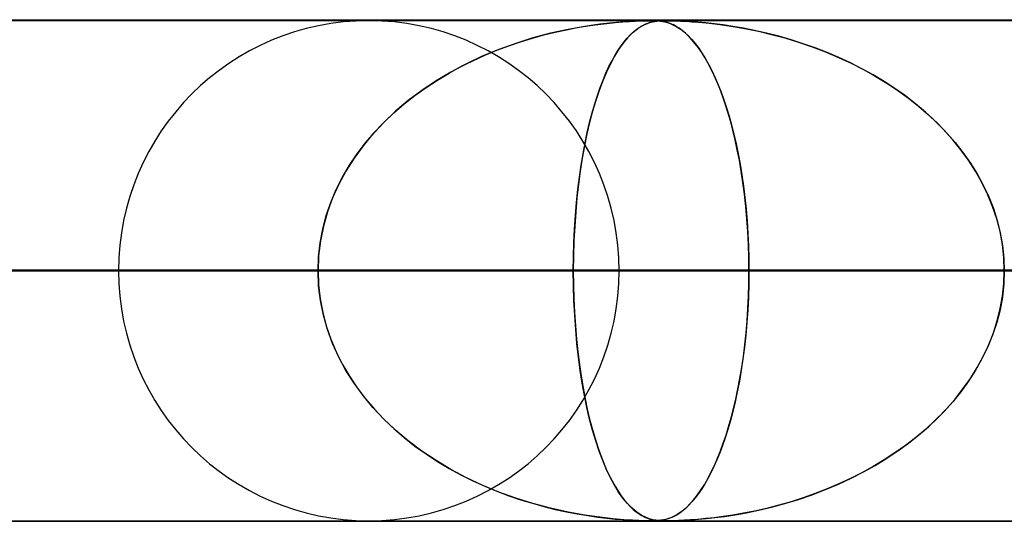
# Model space of a CAD drawing. Header units: millimetres. Extents: x -550 to 550, y -599 to 599.
# Tile 10 of 31: x -189 to -170, y 589 to 599. Entities that reach past the tile are written whole.
import ezdxf

# ---------------------------------------------------------------- set-up
doc = ezdxf.new("R2010")
doc.units = ezdxf.units.MM
doc.layers.add('HIDDEN', color=7, linetype='Continuous')
doc.layers.add('THICK', color=7, linetype='Continuous')

msp = doc.modelspace()

# ---------------------------------------------------------------- linework, layer by layer
at = {"layer": 'HIDDEN'}
for p, q in [((-388.195, 598.99), (0, 598.99)), ((0, 598.99), (-388.195, 598.99)), ((-0.316, 598.98), (-372.712, 598.98)), ((-177.837, 598.904), (-177.653, 598.927)), ((-177.536, 598.939), (-177.797, 598.909)), ((-177.653, 598.927), (-177.486, 598.944)), ((-177.315, 598.958), (-177.536, 598.939)), ((-177.486, 598.944), (-177.337, 598.956)), ((-177.337, 598.956), (-177.205, 598.965)), ((-177.145, 598.969), (-177.315, 598.958)), ((-177.205, 598.965), (-177.092, 598.972)), ((-177.02, 598.975), (-177.145, 598.969)), ((-177.092, 598.972), (-176.995, 598.976)), ((-176.927, 598.978), (-177.02, 598.975)), ((-176.995, 598.976), (-176.913, 598.978)), ((-176.85, 598.979), (-176.927, 598.978)), ((-176.913, 598.978), (-176.844, 598.98)), ((-176.899, 598.904), (-176.845, 598.927)), ((-176.81, 598.939), (-176.887, 598.909)), ((-176.785, 598.98), (-176.85, 598.979)), ((-176.845, 598.927), (-176.795, 598.944)), ((-176.844, 598.98), (-176.785, 598.98)), ((-176.739, 598.958), (-176.81, 598.939)), ((-176.795, 598.944), (-176.747, 598.956)), ((-176.728, 598.98), (-176.785, 598.98)), ((-176.785, 598.98), (-176.782, 598.98)), ((-176.782, 598.98), (-176.78, 598.98)), ((-176.78, 598.98), (-176.779, 598.98)), ((-176.779, 598.98), (-176.777, 598.98)), ((-176.777, 598.98), (-176.775, 598.98)), ((-176.775, 598.98), (-176.773, 598.98)), ((-176.758, 598.98), (-176.71, 598.979)), ((-176.747, 598.956), (-176.7, 598.965)), ((-176.677, 598.969), (-176.739, 598.958)), ((-176.676, 598.978), (-176.728, 598.98)), ((-176.71, 598.979), (-176.666, 598.977)), ((-176.7, 598.965), (-176.655, 598.972)), ((-176.623, 598.975), (-176.677, 598.969)), ((-176.626, 598.975), (-176.676, 598.978)), ((-176.666, 598.977), (-176.625, 598.975)), ((-176.655, 598.972), (-176.61, 598.976)), ((-176.576, 598.97), (-176.626, 598.975)), ((-176.625, 598.975), (-176.583, 598.97)), ((-176.572, 598.978), (-176.623, 598.975)), ((-176.61, 598.976), (-176.564, 598.978)), ((-176.583, 598.97), (-176.541, 598.965)), ((-176.526, 598.962), (-176.576, 598.97)), ((-176.521, 598.979), (-176.572, 598.978)), ((-176.564, 598.978), (-176.515, 598.98)), ((-176.541, 598.965), (-176.498, 598.956)), ((-176.477, 598.951), (-176.526, 598.962)), ((-176.464, 598.98), (-176.521, 598.979)), ((-176.515, 598.98), (-176.463, 598.98)), ((-176.498, 598.956), (-176.453, 598.944)), ((-176.428, 598.936), (-176.477, 598.951)), ((-176.399, 598.98), (-176.464, 598.98)), ((-176.463, 598.98), (-176.405, 598.98)), ((-176.453, 598.944), (-176.405, 598.928)), ((-176.378, 598.918), (-176.428, 598.936)), ((-176.405, 598.98), (-176.34, 598.978)), ((-176.405, 598.928), (-176.352, 598.907)), ((-176.322, 598.978), (-176.399, 598.98)), ((-176.34, 598.978), (-176.265, 598.976)), ((-176.229, 598.975), (-176.322, 598.978)), ((-176.265, 598.976), (-176.178, 598.973)), ((-176.116, 598.97), (-176.229, 598.975)), ((-176.178, 598.973), (-176.076, 598.967)), ((-175.985, 598.962), (-176.116, 598.97)), ((-176.076, 598.967), (-175.96, 598.96)), ((-175.839, 598.951), (-175.985, 598.962)), ((-175.96, 598.96), (-175.827, 598.95)), ((-175.683, 598.936), (-175.839, 598.951)), ((-175.827, 598.95), (-175.675, 598.935)), ((-175.517, 598.918), (-175.683, 598.936)), ((-175.675, 598.935), (-175.502, 598.916)), ((-178.775, 598.729), (-179.127, 598.635)), ((-178.91, 598.695), (-178.683, 598.751)), ((-178.424, 598.807), (-178.775, 598.729)), ((-178.683, 598.751), (-178.461, 598.799)), ((-178.461, 598.799), (-178.245, 598.841)), ((-178.095, 598.866), (-178.424, 598.807)), ((-178.245, 598.841), (-178.035, 598.876)), ((-177.797, 598.909), (-178.095, 598.866)), ((-178.035, 598.876), (-177.837, 598.904)), ((-177.152, 598.729), (-177.244, 598.635)), ((-177.188, 598.695), (-177.128, 598.751)), ((-177.059, 598.807), (-177.152, 598.729)), ((-177.128, 598.751), (-177.069, 598.799)), ((-177.069, 598.799), (-177.011, 598.841)), ((-176.971, 598.866), (-177.059, 598.807)), ((-177.011, 598.841), (-176.954, 598.876)), ((-176.887, 598.909), (-176.971, 598.866)), ((-176.954, 598.876), (-176.899, 598.904)), ((-176.326, 598.895), (-176.378, 598.918)), ((-176.352, 598.907), (-176.296, 598.879)), ((-176.271, 598.865), (-176.326, 598.895)), ((-176.296, 598.879), (-176.236, 598.844)), ((-176.213, 598.829), (-176.271, 598.865)), ((-176.236, 598.844), (-176.173, 598.801)), ((-176.152, 598.785), (-176.213, 598.829)), ((-176.173, 598.801), (-176.107, 598.748)), ((-176.088, 598.731), (-176.152, 598.785)), ((-176.107, 598.748), (-176.038, 598.685)), ((-176.022, 598.669), (-176.088, 598.731)), ((-175.337, 598.895), (-175.517, 598.918)), ((-175.502, 598.916), (-175.309, 598.891)), ((-175.142, 598.865), (-175.337, 598.895)), ((-175.309, 598.891), (-175.098, 598.858)), ((-174.932, 598.829), (-175.142, 598.865)), ((-175.098, 598.858), (-174.871, 598.818)), ((-174.708, 598.785), (-174.932, 598.829)), ((-174.871, 598.818), (-174.629, 598.768)), ((-174.471, 598.731), (-174.708, 598.785)), ((-174.629, 598.768), (-174.375, 598.707)), ((-174.227, 598.669), (-174.471, 598.731)), ((-179.61, 598.479), (-179.374, 598.56)), ((-179.127, 598.635), (-179.472, 598.527)), ((-179.374, 598.56), (-179.14, 598.631)), ((-179.14, 598.631), (-178.91, 598.695)), ((-177.369, 598.479), (-177.308, 598.56)), ((-177.244, 598.635), (-177.333, 598.527)), ((-177.308, 598.56), (-177.248, 598.631)), ((-177.248, 598.631), (-177.188, 598.695)), ((-176.038, 598.685), (-175.967, 598.61)), ((-175.957, 598.599), (-176.022, 598.669)), ((-175.967, 598.61), (-175.895, 598.525)), ((-175.892, 598.521), (-175.957, 598.599)), ((-174.375, 598.707), (-174.109, 598.636)), ((-173.982, 598.599), (-174.227, 598.669)), ((-174.109, 598.636), (-173.835, 598.552)), ((-173.74, 598.521), (-173.982, 598.599)), ((-173.835, 598.552), (-173.561, 598.459)), ((-179.809, 598.405), (-180.137, 598.269)), ((-180.087, 598.291), (-179.848, 598.39)), ((-179.848, 598.39), (-179.61, 598.479)), ((-179.472, 598.527), (-179.809, 598.405)), ((-177.42, 598.405), (-177.504, 598.269)), ((-177.491, 598.291), (-177.43, 598.39)), ((-177.43, 598.39), (-177.369, 598.479)), ((-177.333, 598.527), (-177.42, 598.405)), ((-175.895, 598.525), (-175.823, 598.43)), ((-175.828, 598.437), (-175.892, 598.521)), ((-175.764, 598.344), (-175.828, 598.437)), ((-175.823, 598.43), (-175.753, 598.327)), ((-175.702, 598.244), (-175.764, 598.344)), ((-173.5, 598.437), (-173.74, 598.521)), ((-173.561, 598.459), (-173.295, 598.357)), ((-173.262, 598.344), (-173.5, 598.437)), ((-173.295, 598.357), (-173.035, 598.248)), ((-173.027, 598.244), (-173.262, 598.344)), ((-180.564, 598.063), (-180.326, 598.182)), ((-180.137, 598.269), (-180.455, 598.119)), ((-180.326, 598.182), (-180.087, 598.291)), ((-177.612, 598.063), (-177.551, 598.182)), ((-177.504, 598.269), (-177.584, 598.119)), ((-177.551, 598.182), (-177.491, 598.291)), ((-175.753, 598.327), (-175.686, 598.217)), ((-175.64, 598.136), (-175.702, 598.244)), ((-175.686, 598.217), (-175.62, 598.099)), ((-173.035, 598.248), (-172.783, 598.13)), ((-172.796, 598.136), (-173.027, 598.244)), ((-180.763, 597.955), (-181.06, 597.778)), ((-180.8, 597.934), (-180.564, 598.063)), ((-180.455, 598.119), (-180.763, 597.955)), ((-177.662, 597.955), (-177.737, 597.778)), ((-177.672, 597.934), (-177.612, 598.063)), ((-177.584, 598.119), (-177.662, 597.955)), ((-175.58, 598.021), (-175.64, 598.136)), ((-175.62, 598.099), (-175.556, 597.973)), ((-175.52, 597.897), (-175.58, 598.021)), ((-175.556, 597.973), (-175.494, 597.841)), ((-172.568, 598.021), (-172.796, 598.136)), ((-172.783, 598.13), (-172.539, 598.005)), ((-172.344, 597.897), (-172.568, 598.021)), ((-172.539, 598.005), (-172.302, 597.873)), ((-181.06, 597.778), (-181.344, 597.587)), ((-181.26, 597.646), (-181.033, 597.795)), ((-181.033, 597.795), (-180.8, 597.934)), ((-177.737, 597.778), (-177.808, 597.587)), ((-177.787, 597.646), (-177.73, 597.795)), ((-177.73, 597.795), (-177.672, 597.934)), ((-175.462, 597.766), (-175.52, 597.897)), ((-175.494, 597.841), (-175.435, 597.701)), ((-175.405, 597.626), (-175.462, 597.766)), ((-172.125, 597.766), (-172.344, 597.897)), ((-172.302, 597.873), (-172.073, 597.733)), ((-171.91, 597.626), (-172.125, 597.766)), ((-181.344, 597.587), (-181.613, 597.384)), ((-181.481, 597.487), (-181.26, 597.646)), ((-177.808, 597.587), (-177.876, 597.384)), ((-177.843, 597.487), (-177.787, 597.646)), ((-175.435, 597.701), (-175.377, 597.555)), ((-175.349, 597.478), (-175.405, 597.626)), ((-175.377, 597.555), (-175.322, 597.401)), ((-172.073, 597.733), (-171.852, 597.586)), ((-171.701, 597.478), (-171.91, 597.626)), ((-171.852, 597.586), (-171.641, 597.433)), ((-181.613, 597.384), (-181.866, 597.172)), ((-181.695, 597.318), (-181.481, 597.487)), ((-177.876, 597.384), (-177.939, 597.172)), ((-177.896, 597.318), (-177.843, 597.487)), ((-175.295, 597.321), (-175.349, 597.478)), ((-175.322, 597.401), (-175.269, 597.241)), ((-171.498, 597.321), (-171.701, 597.478)), ((-171.641, 597.433), (-171.438, 597.272)), ((-181.866, 597.172), (-182.1, 596.95)), ((-181.902, 597.139), (-181.695, 597.318)), ((-177.939, 597.172), (-177.997, 596.95)), ((-177.948, 597.139), (-177.896, 597.318)), ((-175.242, 597.156), (-175.295, 597.321)), ((-175.269, 597.241), (-175.218, 597.074)), ((-171.302, 597.156), (-171.498, 597.321)), ((-171.438, 597.272), (-171.243, 597.104)), ((-182.1, 596.951), (-181.902, 597.139)), ((-177.997, 596.951), (-177.948, 597.139)), ((-175.192, 596.981), (-175.242, 597.156)), ((-175.218, 597.074), (-175.169, 596.899)), ((-175.143, 596.798), (-175.192, 596.981)), ((-171.113, 596.981), (-171.302, 597.156)), ((-171.243, 597.104), (-171.058, 596.928)), ((-170.931, 596.798), (-171.113, 596.981)), ((-182.1, 596.95), (-182.317, 596.719)), ((-182.288, 596.752), (-182.1, 596.951)), ((-177.997, 596.95), (-178.051, 596.719)), ((-178.044, 596.752), (-177.997, 596.951)), ((-175.169, 596.899), (-175.123, 596.715)), ((-175.097, 596.605), (-175.143, 596.798)), ((-171.058, 596.928), (-170.88, 596.743)), ((-170.758, 596.605), (-170.931, 596.798)), ((-182.317, 596.719), (-182.515, 596.481)), ((-182.465, 596.543), (-182.288, 596.752)), ((-178.051, 596.719), (-178.101, 596.481)), ((-178.088, 596.543), (-178.044, 596.752)), ((-175.123, 596.715), (-175.078, 596.523)), ((-175.053, 596.404), (-175.097, 596.605)), ((-170.88, 596.743), (-170.712, 596.55)), ((-170.596, 596.404), (-170.758, 596.605)), ((-182.515, 596.481), (-182.695, 596.234)), ((-182.631, 596.324), (-182.465, 596.543)), ((-178.101, 596.481), (-178.145, 596.234)), ((-178.129, 596.324), (-178.088, 596.543)), ((-175.078, 596.523), (-175.037, 596.323)), ((-175.012, 596.194), (-175.053, 596.404)), ((-170.712, 596.55), (-170.554, 596.349)), ((-170.443, 596.194), (-170.596, 596.404)), ((-182.695, 596.234), (-182.856, 595.979)), ((-182.785, 596.096), (-182.631, 596.324)), ((-178.145, 596.234), (-178.185, 595.979)), ((-178.168, 596.096), (-178.129, 596.324)), ((-175.037, 596.323), (-174.998, 596.116)), ((-174.975, 595.976), (-175.012, 596.194)), ((-170.554, 596.349), (-170.407, 596.14)), ((-170.303, 595.976), (-170.443, 596.194)), ((-182.924, 595.858), (-182.785, 596.096)), ((-178.202, 595.858), (-178.168, 596.096)), ((-174.998, 596.116), (-174.963, 595.901)), ((-170.407, 596.14), (-170.272, 595.923)), ((-183.049, 595.61), (-182.924, 595.858)), ((-182.856, 595.979), (-182.998, 595.716)), ((-178.233, 595.61), (-178.202, 595.858)), ((-178.185, 595.979), (-178.22, 595.716)), ((-174.941, 595.75), (-174.975, 595.976)), ((-174.963, 595.901), (-174.931, 595.679)), ((-170.176, 595.75), (-170.303, 595.976)), ((-170.272, 595.923), (-170.149, 595.699)), ((-183.157, 595.354), (-183.049, 595.61)), ((-182.998, 595.716), (-183.121, 595.444)), ((-178.26, 595.354), (-178.233, 595.61)), ((-178.22, 595.716), (-178.251, 595.444)), ((-174.91, 595.516), (-174.941, 595.75)), ((-174.931, 595.679), (-174.902, 595.451)), ((-170.062, 595.516), (-170.176, 595.75)), ((-170.149, 595.699), (-170.041, 595.468)), ((-183.121, 595.444), (-183.224, 595.164)), ((-178.251, 595.444), (-178.276, 595.164)), ((-174.884, 595.274), (-174.91, 595.516)), ((-174.902, 595.451), (-174.878, 595.217)), ((-169.964, 595.274), (-170.062, 595.516)), ((-170.041, 595.468), (-169.948, 595.232)), ((-183.248, 595.091), (-183.157, 595.354)), ((-178.282, 595.091), (-178.26, 595.354)), ((-174.861, 595.025), (-174.884, 595.274)), ((-174.878, 595.217), (-174.858, 594.979)), ((-169.881, 595.025), (-169.964, 595.274)), ((-169.948, 595.232), (-169.871, 594.991)), ((-183.319, 594.822), (-183.248, 595.091)), ((-183.224, 595.164), (-183.306, 594.877)), ((-178.3, 594.822), (-178.282, 595.091)), ((-178.276, 595.164), (-178.296, 594.877)), ((-174.844, 594.771), (-174.861, 595.025)), ((-169.816, 594.771), (-169.881, 595.025)), ((-183.371, 594.549), (-183.319, 594.822)), ((-183.306, 594.877), (-183.365, 594.585)), ((-178.313, 594.549), (-178.3, 594.822)), ((-178.296, 594.877), (-178.311, 594.585)), ((-174.858, 594.979), (-174.842, 594.736)), ((-169.871, 594.991), (-169.81, 594.745)), ((-174.831, 594.513), (-174.844, 594.771)), ((-174.842, 594.736), (-174.83, 594.49)), ((-169.769, 594.513), (-169.816, 594.771)), ((-169.81, 594.745), (-169.766, 594.496)), ((-183.403, 594.271), (-183.371, 594.549)), ((-183.365, 594.585), (-183.401, 594.289)), ((-178.311, 594.585), (-178.32, 594.289)), ((-178.32, 594.271), (-178.313, 594.549)), ((-174.823, 594.253), (-174.831, 594.513)), ((-174.83, 594.49), (-174.823, 594.24)), ((-169.74, 594.253), (-169.769, 594.513)), ((-169.766, 594.496), (-169.739, 594.243)), ((-183.401, 594.289), (-183.413, 593.99)), ((-183.413, 593.99), (-183.403, 594.271)), ((-178.32, 594.289), (-178.323, 593.99)), ((-178.323, 593.99), (-178.32, 594.271)), ((-174.821, 593.99), (-174.823, 594.253)), ((-174.823, 594.24), (-174.821, 593.99)), ((-169.73, 593.99), (-169.74, 594.253)), ((-169.739, 594.243), (-169.73, 593.99)), ((-5, 593.99), (-374.599, 593.99)), ((-374.599, 593.99), (-5, 593.99)), ((-366.008, 593.99), (-5, 593.99)), ((-5, 593.99), (-366.008, 593.99)), ((-5, 593.99), (-354.973, 593.99)), ((-354.973, 593.99), (-5, 593.99)), ((-346.382, 593.99), (-5, 593.99)), ((-5, 593.99), (-346.382, 593.99)), ((-5, 593.99), (-335.346, 593.99)), ((-335.346, 593.99), (-5, 593.99)), ((-326.755, 593.99), (-5, 593.99)), ((-5, 593.99), (-326.755, 593.99)), ((-5, 593.99), (-315.719, 593.99)), ((-315.719, 593.99), (-5, 593.99)), ((-307.128, 593.99), (-5, 593.99)), ((-5, 593.99), (-307.128, 593.99)), ((-5, 593.99), (-296.093, 593.99)), ((-296.093, 593.99), (-5, 593.99)), ((-287.502, 593.99), (-5, 593.99)), ((-5, 593.99), (-287.502, 593.99)), ((-5, 593.99), (-276.466, 593.99)), ((-276.466, 593.99), (-5, 593.99)), ((-267.874, 593.99), (-5, 593.99)), ((-5, 593.99), (-267.874, 593.99)), ((-5, 593.99), (-256.838, 593.99)), ((-256.838, 593.99), (-5, 593.99)), ((-248.247, 593.99), (-5, 593.99)), ((-5, 593.99), (-248.247, 593.99)), ((-5, 593.99), (-237.21, 593.99)), ((-237.21, 593.99), (-5, 593.99)), ((-228.619, 593.99), (-5, 593.99)), ((-5, 593.99), (-228.619, 593.99)), ((-5, 593.99), (-217.582, 593.99)), ((-217.582, 593.99), (-5, 593.99)), ((-183.413, 593.99), (-210.19, 593.99)), ((-210.19, 593.99), (-183.413, 593.99)), ((-208.99, 593.99), (-5, 593.99)), ((-5, 593.99), (-208.99, 593.99)), ((-200.21, 593.99), (-174.821, 593.99)), ((-200.21, 593.99), (-174.821, 593.99)), ((-5, 593.99), (-197.953, 593.99)), ((-197.953, 593.99), (-5, 593.99)), ((-194.451, 593.99), (-183.413, 593.99)), ((-183.413, 593.99), (-194.451, 593.99)), ((-189.361, 593.99), (-5, 593.99)), ((-5, 593.99), (-189.361, 593.99)), ((-178.323, 593.99), (-189.361, 593.99)), ((-189.361, 593.99), (-178.323, 593.99)), ((-163.782, 593.99), (-187.39, 593.99)), ((-187.39, 593.99), (-163.782, 593.99)), ((-183.401, 593.691), (-183.413, 593.99)), ((-183.413, 593.99), (-183.403, 593.709)), ((-178.323, 593.99), (-178.32, 593.709)), ((-5, 593.99), (-178.323, 593.99)), ((-178.323, 593.99), (-5, 593.99)), ((-178.32, 593.691), (-178.323, 593.99)), ((-177.41, 593.99), (-155.189, 593.99)), ((-177.41, 593.99), (-155.189, 593.99)), ((-174.821, 593.99), (-174.823, 593.727)), ((-174.823, 593.737), (-174.821, 593.99)), ((-174.821, 593.99), (-163.782, 593.99)), ((-163.782, 593.99), (-174.821, 593.99)), ((-169.73, 593.99), (-169.74, 593.727)), ((-169.739, 593.737), (-169.73, 593.99)), ((-183.403, 593.709), (-183.371, 593.431)), ((-183.365, 593.395), (-183.401, 593.691)), ((-178.32, 593.709), (-178.313, 593.431)), ((-178.311, 593.395), (-178.32, 593.691)), ((-174.823, 593.727), (-174.831, 593.466)), ((-174.83, 593.484), (-174.823, 593.737)), ((-169.74, 593.727), (-169.769, 593.466)), ((-169.766, 593.484), (-169.739, 593.737)), ((-183.371, 593.431), (-183.319, 593.158)), ((-178.313, 593.431), (-178.3, 593.158)), ((-174.831, 593.466), (-174.844, 593.209)), ((-174.842, 593.235), (-174.83, 593.484)), ((-169.769, 593.466), (-169.816, 593.209)), ((-169.81, 593.235), (-169.766, 593.484)), ((-183.306, 593.103), (-183.365, 593.395)), ((-178.296, 593.103), (-178.311, 593.395)), ((-174.859, 592.989), (-174.842, 593.235)), ((-169.871, 592.989), (-169.81, 593.235)), ((-183.319, 593.158), (-183.248, 592.889)), ((-183.224, 592.816), (-183.306, 593.103)), ((-178.3, 593.158), (-178.282, 592.889)), ((-178.276, 592.816), (-178.296, 593.103)), ((-174.844, 593.209), (-174.861, 592.955)), ((-169.816, 593.209), (-169.881, 592.955)), ((-183.248, 592.889), (-183.157, 592.626)), ((-178.282, 592.889), (-178.26, 592.626)), ((-174.861, 592.955), (-174.884, 592.706)), ((-174.879, 592.748), (-174.859, 592.989)), ((-169.881, 592.955), (-169.964, 592.706)), ((-169.948, 592.748), (-169.871, 592.989)), ((-183.121, 592.536), (-183.224, 592.816)), ((-178.251, 592.536), (-178.276, 592.816)), ((-174.884, 592.706), (-174.91, 592.464)), ((-174.904, 592.512), (-174.879, 592.748)), ((-169.964, 592.706), (-170.062, 592.464)), ((-170.041, 592.512), (-169.948, 592.748)), ((-183.157, 592.626), (-183.049, 592.37)), ((-182.998, 592.264), (-183.121, 592.536)), ((-178.26, 592.626), (-178.233, 592.37)), ((-178.22, 592.264), (-178.251, 592.536)), ((-174.91, 592.464), (-174.941, 592.23)), ((-174.933, 592.281), (-174.904, 592.512)), ((-170.062, 592.464), (-170.176, 592.23)), ((-170.149, 592.281), (-170.041, 592.512)), ((-183.049, 592.37), (-182.924, 592.122)), ((-182.856, 592.001), (-182.998, 592.264)), ((-178.233, 592.37), (-178.202, 592.122)), ((-178.185, 592.001), (-178.22, 592.264)), ((-174.966, 592.057), (-174.933, 592.281)), ((-170.272, 592.057), (-170.149, 592.281)), ((-182.924, 592.122), (-182.785, 591.884)), ((-178.202, 592.122), (-178.168, 591.884)), ((-175.002, 591.84), (-174.966, 592.057)), ((-174.941, 592.23), (-174.975, 592.004)), ((-170.407, 591.84), (-170.272, 592.057)), ((-170.176, 592.23), (-170.303, 592.004)), ((-182.695, 591.746), (-182.856, 592.001)), ((-182.785, 591.884), (-182.631, 591.656)), ((-178.145, 591.746), (-178.185, 592.001)), ((-178.168, 591.884), (-178.129, 591.656)), ((-174.975, 592.004), (-175.012, 591.786)), ((-170.303, 592.004), (-170.443, 591.786)), ((-182.515, 591.5), (-182.695, 591.746)), ((-178.101, 591.5), (-178.145, 591.746)), ((-175.012, 591.786), (-175.053, 591.576)), ((-175.042, 591.631), (-175.002, 591.84)), ((-170.443, 591.786), (-170.596, 591.576)), ((-170.554, 591.631), (-170.407, 591.84)), ((-182.631, 591.656), (-182.465, 591.437)), ((-182.317, 591.261), (-182.515, 591.5)), ((-178.129, 591.656), (-178.088, 591.437)), ((-178.051, 591.261), (-178.101, 591.5)), ((-175.053, 591.576), (-175.097, 591.375)), ((-175.084, 591.43), (-175.042, 591.631)), ((-170.596, 591.576), (-170.758, 591.375)), ((-170.712, 591.43), (-170.554, 591.631)), ((-182.465, 591.437), (-182.288, 591.228)), ((-178.088, 591.437), (-178.044, 591.228)), ((-175.097, 591.375), (-175.143, 591.182)), ((-175.129, 591.237), (-175.084, 591.43)), ((-170.758, 591.375), (-170.931, 591.182)), ((-170.88, 591.237), (-170.712, 591.43)), ((-182.1, 591.03), (-182.317, 591.261)), ((-182.288, 591.228), (-182.1, 591.029)), ((-177.997, 591.03), (-178.051, 591.261)), ((-178.044, 591.228), (-177.997, 591.029)), ((-175.143, 591.182), (-175.192, 590.999)), ((-175.177, 591.052), (-175.129, 591.237)), ((-170.931, 591.182), (-171.113, 590.999)), ((-171.058, 591.052), (-170.88, 591.237)), ((-181.866, 590.808), (-182.1, 591.03)), ((-182.1, 591.029), (-181.902, 590.841)), ((-177.939, 590.808), (-177.997, 591.03)), ((-177.997, 591.029), (-177.948, 590.841)), ((-175.278, 590.708), (-175.227, 590.876)), ((-175.192, 590.999), (-175.242, 590.824)), ((-175.227, 590.876), (-175.177, 591.052)), ((-171.438, 590.708), (-171.243, 590.876)), ((-171.113, 590.999), (-171.302, 590.824)), ((-171.243, 590.876), (-171.058, 591.052)), ((-181.902, 590.841), (-181.695, 590.662)), ((-181.613, 590.596), (-181.866, 590.808)), ((-177.948, 590.841), (-177.896, 590.662)), ((-177.876, 590.596), (-177.939, 590.808)), ((-175.333, 590.547), (-175.278, 590.708)), ((-175.242, 590.824), (-175.295, 590.659)), ((-171.641, 590.547), (-171.438, 590.708)), ((-171.302, 590.824), (-171.498, 590.659)), ((-181.695, 590.662), (-181.481, 590.493)), ((-181.344, 590.393), (-181.613, 590.596)), ((-181.481, 590.493), (-181.26, 590.334)), ((-177.896, 590.662), (-177.843, 590.493)), ((-177.808, 590.393), (-177.876, 590.596)), ((-177.843, 590.493), (-177.787, 590.334)), ((-175.349, 590.502), (-175.405, 590.354)), ((-175.389, 590.394), (-175.333, 590.547)), ((-175.295, 590.659), (-175.349, 590.502)), ((-171.701, 590.502), (-171.91, 590.354)), ((-171.852, 590.394), (-171.641, 590.547)), ((-171.498, 590.659), (-171.701, 590.502)), ((-181.06, 590.202), (-181.344, 590.393)), ((-181.26, 590.334), (-181.033, 590.185)), ((-177.737, 590.202), (-177.808, 590.393)), ((-177.787, 590.334), (-177.73, 590.185)), ((-175.405, 590.354), (-175.462, 590.214)), ((-175.448, 590.247), (-175.389, 590.394)), ((-171.91, 590.354), (-172.125, 590.214)), ((-172.073, 590.247), (-171.852, 590.394)), ((-180.763, 590.025), (-181.06, 590.202)), ((-181.033, 590.185), (-180.8, 590.046)), ((-177.662, 590.025), (-177.737, 590.202)), ((-177.73, 590.185), (-177.672, 590.046)), ((-175.572, 589.975), (-175.509, 590.107)), ((-175.462, 590.214), (-175.52, 590.083)), ((-175.509, 590.107), (-175.448, 590.247)), ((-172.539, 589.975), (-172.302, 590.107)), ((-172.125, 590.214), (-172.344, 590.083)), ((-172.302, 590.107), (-172.073, 590.247)), ((-180.8, 590.046), (-180.564, 589.917)), ((-180.455, 589.861), (-180.763, 590.025)), ((-180.564, 589.917), (-180.326, 589.798)), ((-177.672, 590.046), (-177.612, 589.917)), ((-177.584, 589.861), (-177.662, 590.025)), ((-177.612, 589.917), (-177.551, 589.798)), ((-175.58, 589.959), (-175.64, 589.844)), ((-175.637, 589.85), (-175.572, 589.975)), ((-175.52, 590.083), (-175.58, 589.959)), ((-172.568, 589.959), (-172.796, 589.844)), ((-172.783, 589.85), (-172.539, 589.975)), ((-172.344, 590.083), (-172.568, 589.959)), ((-180.137, 589.711), (-180.455, 589.861)), ((-180.326, 589.798), (-180.087, 589.689)), ((-179.809, 589.575), (-180.137, 589.711)), ((-177.504, 589.711), (-177.584, 589.861)), ((-177.551, 589.798), (-177.491, 589.689)), ((-177.42, 589.575), (-177.504, 589.711)), ((-175.773, 589.623), (-175.704, 589.732)), ((-175.702, 589.736), (-175.764, 589.636)), ((-175.704, 589.732), (-175.637, 589.85)), ((-175.64, 589.844), (-175.702, 589.736)), ((-173.295, 589.623), (-173.035, 589.732)), ((-173.027, 589.736), (-173.262, 589.636)), ((-173.035, 589.732), (-172.783, 589.85)), ((-172.796, 589.844), (-173.027, 589.736)), ((-180.087, 589.689), (-179.848, 589.59)), ((-179.848, 589.59), (-179.61, 589.501)), ((-179.472, 589.453), (-179.809, 589.575)), ((-177.491, 589.689), (-177.43, 589.59)), ((-177.43, 589.59), (-177.369, 589.501)), ((-177.333, 589.453), (-177.42, 589.575)), ((-175.917, 589.428), (-175.844, 589.521)), ((-175.828, 589.544), (-175.892, 589.459)), ((-175.844, 589.521), (-175.773, 589.623)), ((-175.764, 589.636), (-175.828, 589.544)), ((-173.835, 589.428), (-173.561, 589.521)), ((-173.5, 589.544), (-173.74, 589.459)), ((-173.561, 589.521), (-173.295, 589.623)), ((-173.262, 589.636), (-173.5, 589.544)), ((-179.61, 589.501), (-179.374, 589.42)), ((-179.127, 589.345), (-179.472, 589.453)), ((-179.374, 589.42), (-179.14, 589.349)), ((-179.14, 589.349), (-178.91, 589.285)), ((-178.775, 589.251), (-179.127, 589.345)), ((-177.369, 589.501), (-177.308, 589.42)), ((-177.244, 589.345), (-177.333, 589.453)), ((-177.308, 589.42), (-177.248, 589.349)), ((-177.248, 589.349), (-177.188, 589.285)), ((-177.152, 589.251), (-177.244, 589.345)), ((-176.022, 589.311), (-176.088, 589.249)), ((-176.062, 589.273), (-175.99, 589.344)), ((-175.957, 589.381), (-176.022, 589.311)), ((-175.99, 589.344), (-175.917, 589.428)), ((-175.892, 589.459), (-175.957, 589.381)), ((-174.227, 589.311), (-174.471, 589.249)), ((-174.375, 589.273), (-174.109, 589.344)), ((-173.982, 589.381), (-174.227, 589.311)), ((-174.109, 589.344), (-173.835, 589.428)), ((-173.74, 589.459), (-173.982, 589.381)), ((-178.91, 589.285), (-178.683, 589.229)), ((-178.424, 589.173), (-178.775, 589.251)), ((-178.683, 589.229), (-178.461, 589.181)), ((-178.461, 589.181), (-178.245, 589.139)), ((-178.095, 589.114), (-178.424, 589.173)), ((-178.245, 589.139), (-178.035, 589.104)), ((-177.797, 589.071), (-178.095, 589.114)), ((-177.188, 589.285), (-177.128, 589.229)), ((-177.059, 589.173), (-177.152, 589.251)), ((-177.128, 589.229), (-177.069, 589.181)), ((-177.069, 589.181), (-177.011, 589.139)), ((-176.971, 589.114), (-177.059, 589.173)), ((-177.011, 589.139), (-176.954, 589.104)), ((-176.887, 589.071), (-176.971, 589.114)), ((-176.271, 589.115), (-176.326, 589.085)), ((-176.318, 589.089), (-176.259, 589.122)), ((-176.213, 589.151), (-176.271, 589.115)), ((-176.259, 589.122), (-176.196, 589.162)), ((-176.152, 589.195), (-176.213, 589.151)), ((-176.196, 589.162), (-176.131, 589.212)), ((-176.088, 589.249), (-176.152, 589.195)), ((-176.131, 589.212), (-176.062, 589.273)), ((-175.142, 589.115), (-175.337, 589.085)), ((-175.309, 589.089), (-175.098, 589.122)), ((-174.932, 589.151), (-175.142, 589.115)), ((-175.098, 589.122), (-174.871, 589.162)), ((-174.708, 589.195), (-174.932, 589.151)), ((-174.871, 589.162), (-174.629, 589.212)), ((-174.471, 589.249), (-174.708, 589.195)), ((-174.629, 589.212), (-174.375, 589.273)), ((0, 588.99), (-388.195, 588.99)), ((-388.195, 588.99), (0, 588.99)), ((-372.713, 589), (-0.316, 589)), ((-372.712, 589), (-0.316, 589)), ((-353.088, 589), (-0.316, 589)), ((-333.463, 589), (-0.316, 589)), ((-313.838, 589), (-0.316, 589)), ((-294.213, 589), (-0.316, 589)), ((-274.588, 589), (-0.316, 589)), ((-254.963, 589), (-0.316, 589)), ((-235.338, 589), (-0.316, 589)), ((-215.713, 589), (-0.316, 589)), ((-196.088, 589), (-0.316, 589)), ((-178.035, 589.104), (-177.837, 589.076)), ((-177.837, 589.076), (-177.653, 589.053)), ((-177.536, 589.041), (-177.797, 589.071)), ((-177.653, 589.053), (-177.486, 589.036)), ((-177.315, 589.022), (-177.536, 589.041)), ((-177.486, 589.036), (-177.337, 589.024)), ((-177.337, 589.024), (-177.205, 589.015)), ((-177.145, 589.011), (-177.315, 589.022)), ((-177.205, 589.015), (-177.092, 589.008)), ((-177.02, 589.005), (-177.145, 589.011)), ((-177.092, 589.008), (-176.995, 589.004)), ((-176.927, 589.002), (-177.02, 589.005)), ((-176.995, 589.004), (-176.913, 589.002)), ((-176.954, 589.104), (-176.899, 589.076)), ((-176.85, 589), (-176.927, 589.002)), ((-176.913, 589.002), (-176.844, 589)), ((-176.899, 589.076), (-176.845, 589.053)), ((-176.81, 589.041), (-176.887, 589.071)), ((-176.785, 589), (-176.85, 589)), ((-176.845, 589.053), (-176.795, 589.036)), ((-176.844, 589), (-176.785, 589)), ((-176.739, 589.022), (-176.81, 589.041)), ((-176.795, 589.036), (-176.747, 589.024)), ((-176.728, 589), (-176.785, 589)), ((-176.785, 589), (-176.733, 589)), ((-176.747, 589.024), (-176.7, 589.015)), ((-176.677, 589.011), (-176.739, 589.022)), ((-176.733, 589), (-176.687, 589.002)), ((-176.676, 589.002), (-176.728, 589)), ((-176.7, 589.015), (-176.655, 589.008)), ((-176.687, 589.002), (-176.644, 589.004)), ((-176.623, 589.005), (-176.677, 589.011)), ((-176.626, 589.005), (-176.676, 589.002)), ((-176.655, 589.008), (-176.61, 589.004)), ((-176.644, 589.004), (-176.602, 589.007)), ((-176.576, 589.01), (-176.626, 589.005)), ((-176.572, 589.002), (-176.623, 589.005)), ((-176.61, 589.004), (-176.564, 589.002)), ((-176.602, 589.007), (-176.56, 589.013)), ((-176.526, 589.018), (-176.576, 589.01)), ((-176.521, 589), (-176.572, 589.002)), ((-176.564, 589.002), (-176.515, 589)), ((-176.56, 589.013), (-176.517, 589.02)), ((-176.477, 589.029), (-176.526, 589.018)), ((-176.464, 589), (-176.521, 589)), ((-176.517, 589.02), (-176.473, 589.03)), ((-176.515, 589), (-176.463, 589)), ((-176.428, 589.044), (-176.477, 589.029)), ((-176.473, 589.03), (-176.425, 589.045)), ((-176.399, 589), (-176.464, 589)), ((-176.463, 589), (-176.405, 589)), ((-176.463, 589), (-0.316, 589)), ((-176.378, 589.062), (-176.428, 589.044)), ((-176.425, 589.045), (-176.374, 589.064)), ((-176.405, 589), (-176.34, 589.002)), ((-176.322, 589.002), (-176.399, 589)), ((-176.326, 589.085), (-176.378, 589.062)), ((-176.374, 589.064), (-176.318, 589.089)), ((-176.34, 589.002), (-176.265, 589.004)), ((-176.229, 589.005), (-176.322, 589.002)), ((-176.265, 589.004), (-176.178, 589.007)), ((-176.116, 589.01), (-176.229, 589.005)), ((-176.178, 589.007), (-176.076, 589.013)), ((-175.985, 589.018), (-176.116, 589.01)), ((-176.076, 589.013), (-175.96, 589.02)), ((-175.839, 589.029), (-175.985, 589.018)), ((-175.96, 589.02), (-175.827, 589.03)), ((-175.683, 589.044), (-175.839, 589.029)), ((-175.827, 589.03), (-175.675, 589.045)), ((-175.517, 589.062), (-175.683, 589.044)), ((-175.675, 589.045), (-175.502, 589.064)), ((-175.337, 589.085), (-175.517, 589.062)), ((-175.502, 589.064), (-175.309, 589.089))]:
    msp.add_line(p, q, dxfattribs=at)
for start, end in [(0, 180), (180, 0)]:
    msp.add_arc((-182.4, 593.99), 4.99, start, end, dxfattribs=at)
at = {"layer": 'THICK'}
for p, q in [((-506, 599), (506, 599)), ((506, 594), (-506, 594))]:
    msp.add_line(p, q, dxfattribs=at)

doc.saveas('drawing.dxf')
